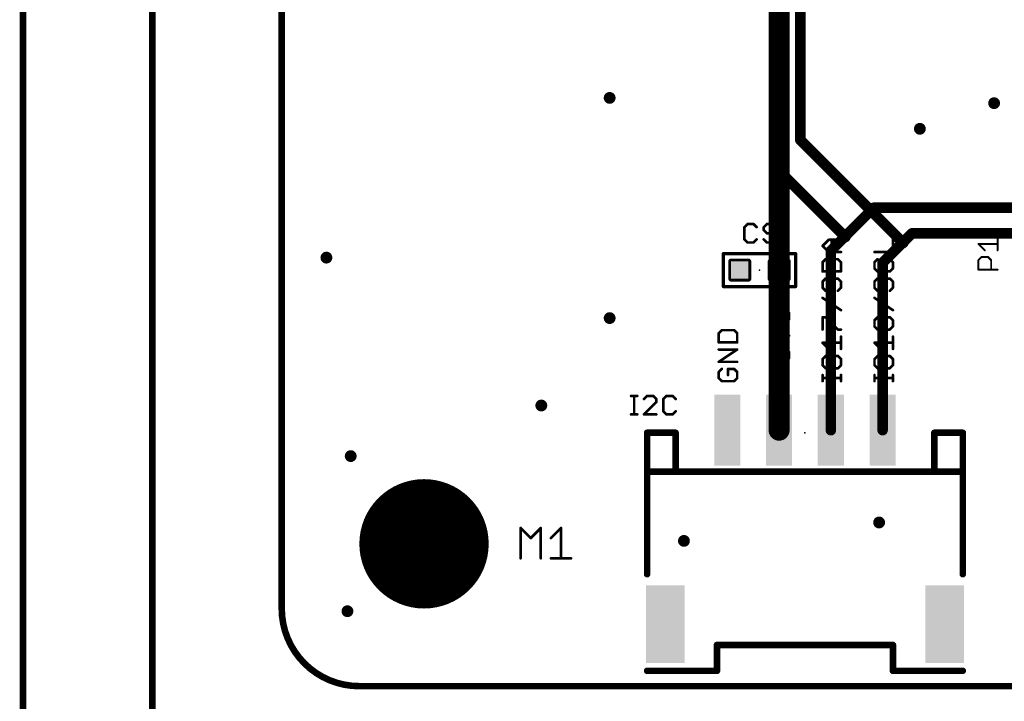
# Model space of a CAD drawing. Extents: x -10 to 150, y -20 to 180.
# Tile 2 of 70: x -10 to 28, y -1 to 26. Entities that reach past the tile are written whole.
import ezdxf

# ---------------------------------------------------------------- set-up
doc = ezdxf.new("R2010")
doc.units = 0
for name, color, linetype in [('1', 12, 'CONTINUOUS'), ('16', 132, 'CONTINUOUS'), ('17', 110, 'CONTINUOUS'), ('18', 110, 'CONTINUOUS'), ('20', 6, 'CONTINUOUS'), ('21', 253, 'CONTINUOUS'), ('23', 53, 'CONTINUOUS'), ('25', 253, 'CONTINUOUS')]:
    doc.layers.add(name, color=color, linetype=linetype)

# ---------------------------------------------------------------- blocks, each defined once
blk = doc.blocks.new('RECT142240X142240R25')
at = {"const_width": 0.1111}
blk.add_lwpolyline([(0.3889, -0.3334), (0.3889, 0.3334, 0.4142), (0.3334, 0.3889), (-0.3334, 0.3889, 0.4142), (-0.3889, 0.3334), (-0.3889, -0.3334, 0.4142), (-0.3334, -0.3889), (0.3334, -0.3889, 0.4142)], format="xyb", close=True, dxfattribs=at)
blk.add_solid([(-0.3588, -0.3588), (0.3588, -0.3588), (-0.3588, 0.3588), (0.3588, 0.3588)])
blk = doc.blocks.new('RECT')
blk.add_solid([(-0.5, -0.5), (0.5, -0.5), (-0.5, 0.5), (0.5, 0.5)])
blk = doc.blocks.new('ROUNDP')
at = {"const_width": 0.5}
blk.add_lwpolyline([(0, -0.25, 1), (0, 0.25, 1), (0, -0.25)], format="xyb", dxfattribs=at)
blk = doc.blocks.new('ROUNDV')
at = {"const_width": 0.5}
blk.add_lwpolyline([(0, -0.25, 1), (0, 0.25, 1), (0, -0.25)], format="xyb", dxfattribs=at)

msp = doc.modelspace()

# ---------------------------------------------------------------- linework, layer by layer
at = {"layer": '1'}
for points, const_width in [([(-10, 180), (-10, -20)], 0.254), ([(19.2278, 16.0782), (19.2278, 32.6898)], 0.8128), ([(21.7678, 17.3736), (22.8854, 18.4912)], 0.4064), ([(22.8854, 18.4912), (28.9912, 18.4912)], 0.4064), ([(21.2232, 16.829), (21.7678, 17.3736)], 0.4064), ([(24.0792, 17.2212), (24.3586, 17.5006)], 0.4064), ([(24.3586, 17.5006), (28.9994, 17.5006)], 0.4064), ([(23.2232, 16.3652), (24.003, 17.145)], 0.4064), ([(24.003, 17.145), (24.0792, 17.2212)], 0.4064), ([(21.2232, 9.892), (21.2232, 16.829)], 0.4064), ([(19.2232, 16.0736), (19.2278, 16.0782)], 0.8128), ([(19.2232, 9.892), (19.2232, 16.0736)], 0.8128), ([(23.2232, 9.892), (23.2232, 16.3652)], 0.4064)]:
    msp.add_lwpolyline(points, dxfattribs=dict(at, const_width=const_width))
for points, const_width in [([(22.8854, 18.5928, 1), (22.8854, 18.3896)], 0.2032), ([(22.9572, 18.4194, 1), (22.8136, 18.563)], 0.2032), ([(21.696, 17.4454, 1), (21.8396, 17.3018)], 0.2032), ([(21.8396, 17.3018, 1), (21.696, 17.4454)], 0.2032), ([(24.3586, 17.6022, 1), (24.3586, 17.399)], 0.2032), ([(24.4304, 17.4288, 1), (24.2868, 17.5724)], 0.2032), ([(23.9312, 17.2168, 1), (24.0748, 17.0732)], 0.2032), ([(24.0748, 17.0732, 1), (23.9312, 17.2168)], 0.2032), ([(24.0074, 17.293, 1), (24.151, 17.1494)], 0.2032), ([(24.151, 17.1494, 1), (24.0074, 17.293)], 0.2032), ([(21.3248, 16.829, 1), (21.1216, 16.829)], 0.2032), ([(21.1514, 16.9008, 1), (21.295, 16.7572)], 0.2032), ([(19.4264, 16.0736, 1), (19.02, 16.0736)], 0.4064), ([(19.0795, 16.2173, 1), (19.3669, 15.9299)], 0.4064), ([(19.3715, 15.9345, 1), (19.0841, 16.2219)], 0.4064), ([(23.3248, 16.3652, 1), (23.1216, 16.3652)], 0.2032), ([(23.1514, 16.437, 1), (23.295, 16.2934)], 0.2032), ([(19.0246, 16.0782, 1), (19.431, 16.0782)], 0.4064), ([(19.02, 9.892, 1), (19.4264, 9.892)], 0.4064), ([(21.1216, 9.892, 1), (21.3248, 9.892)], 0.2032), ([(23.1216, 9.892, 1), (23.3248, 9.892)], 0.2032)]:
    msp.add_lwpolyline(points, format="xyb", dxfattribs=dict(at, const_width=const_width))
at = {"layer": '16'}
for points, const_width in [([(-5, 180), (-5, -20)], 0.254), ([(19.1516, 41.7576), (19.1516, 19.9898)], 0.4064), ([(20.0406, 41.7576), (20.0406, 21.1074)], 0.4064), ([(20.0406, 21.1074), (24.003, 17.145)], 0.4064), ([(19.1516, 19.9898), (21.7678, 17.3736)], 0.4064)]:
    msp.add_lwpolyline(points, dxfattribs=dict(at, const_width=const_width))
at = {"layer": '16', "const_width": 0.2032}
for points in [[(20.1124, 21.1792, 1), (19.9688, 21.0356)], [(19.939, 21.1074, 1), (20.1422, 21.1074)], [(19.2234, 20.0616, 1), (19.0798, 19.918)], [(19.05, 19.9898, 1), (19.2532, 19.9898)], [(21.696, 17.3018, 1), (21.8396, 17.4454)], [(23.9312, 17.0732, 1), (24.0748, 17.2168)]]:
    msp.add_lwpolyline(points, format="xyb", dxfattribs=at)
at = {"layer": '20', "const_width": 0.254}
for points in [[(0, 3), (0, 162)], [(102.7402, 0), (3, 0)]]:
    msp.add_lwpolyline(points, dxfattribs=at)
at = {"layer": '20'}
for points, const_width in [([(0, 3, 0.4142), (3, 0)], 0.254), ([(0.0635, 3, 1), (-0.0635, 3)], 0.127), ([(-0.0635, 3, 1), (0.0635, 3)], 0.127), ([(3, 0.0635, 1), (3, -0.0635)], 0.127), ([(3, -0.0635, 1), (3, 0.0635)], 0.127)]:
    msp.add_lwpolyline(points, format="xyb", dxfattribs=dict(at, const_width=const_width))
at = {"layer": '21'}
for points, const_width in [([(20.9036, 17.0123), (21.1409, 17.2496)], 0.1016), ([(21.1409, 17.2496), (21.6154, 17.2496)], 0.1016), ([(21.2595, 16.775), (21.2595, 17.2496)], 0.1016), ([(23.622, 16.775), (23.622, 17.2496)], 0.1016), ([(17.0688, 15.4432), (17.0688, 16.7132)], 0.127), ([(17.0688, 16.7132), (19.8628, 16.7132)], 0.127), ([(19.8628, 16.7132), (19.8628, 15.4432)], 0.127), ([(21.1409, 16.775), (20.9036, 17.0123)], 0.1016), ([(21.6154, 16.775), (21.1409, 16.775)], 0.1016), ([(22.9102, 16.775), (23.622, 16.775)], 0.1016), ([(21.0222, 16.5012), (20.9036, 16.3825)], 0.1016), ([(20.9036, 16.3825), (20.9036, 16.0266)], 0.1016), ([(21.4968, 16.5012), (21.0222, 16.5012)], 0.1016), ([(21.6154, 16.3825), (21.4968, 16.5012)], 0.1016), ([(21.6154, 16.0266), (21.6154, 16.3825)], 0.1016), ([(23.0288, 16.5012), (22.9102, 16.3825)], 0.1016), ([(22.9102, 16.3825), (22.9102, 16.1453)], 0.1016), ([(23.622, 16.3825), (23.5034, 16.5012)], 0.1016), ([(23.622, 16.1453), (23.622, 16.3825)], 0.1016), ([(20.9036, 16.0266), (21.6154, 16.0266)], 0.1016), ([(22.9102, 16.1453), (23.0288, 16.0266)], 0.1016), ([(23.0288, 16.0266), (23.5034, 16.0266)], 0.1016), ([(23.5034, 16.0266), (23.622, 16.1453)], 0.1016), ([(21.0222, 15.7527), (20.9036, 15.6341)], 0.1016), ([(20.9036, 15.6341), (20.9036, 15.3968)], 0.1016), ([(21.2595, 15.6341), (21.3781, 15.7527)], 0.1016), ([(21.2595, 15.3968), (21.2595, 15.6341)], 0.1016), ([(21.3781, 15.7527), (21.4968, 15.7527)], 0.1016), ([(21.4968, 15.7527), (21.6154, 15.6341)], 0.1016), ([(21.6154, 15.6341), (21.6154, 15.3968)], 0.1016), ([(23.0288, 15.7527), (22.9102, 15.6341)], 0.1016), ([(22.9102, 15.6341), (22.9102, 15.3968)], 0.1016), ([(23.2661, 15.6341), (23.3847, 15.7527)], 0.1016), ([(23.2661, 15.3968), (23.2661, 15.6341)], 0.1016), ([(23.3847, 15.7527), (23.5034, 15.7527)], 0.1016), ([(23.5034, 15.7527), (23.622, 15.6341)], 0.1016), ([(23.622, 15.6341), (23.622, 15.3968)], 0.1016), ([(19.8628, 15.4432), (17.0688, 15.4432)], 0.127), ([(20.9036, 15.3968), (21.0222, 15.2782)], 0.1016), ([(21.0222, 15.2782), (21.1409, 15.2782)], 0.1016), ([(21.1409, 15.2782), (21.2595, 15.3968)], 0.1016), ([(21.6154, 15.3968), (21.4968, 15.2782)], 0.1016), ([(22.9102, 15.3968), (23.0288, 15.2782)], 0.1016), ([(23.0288, 15.2782), (23.1475, 15.2782)], 0.1016), ([(23.1475, 15.2782), (23.2661, 15.3968)], 0.1016), ([(23.622, 15.3968), (23.5034, 15.2782)], 0.1016), ([(21.6154, 14.5298), (20.9036, 15.0043)], 0.1016), ([(23.622, 14.5298), (22.9102, 15.0043)], 0.1016), ([(18.897, 14.4122), (19.0156, 14.5308)], 0.1016), ([(18.897, 14.1749), (18.897, 14.4122)], 0.1016), ([(19.0156, 14.5308), (19.1343, 14.5308)], 0.1016), ([(19.1343, 14.5308), (19.2529, 14.4122)], 0.1016), ([(19.2529, 14.4122), (19.3715, 14.5308)], 0.1016), ([(19.2529, 14.4122), (19.2529, 14.2935)], 0.1016), ([(19.3715, 14.5308), (19.4902, 14.5308)], 0.1016), ([(19.4902, 14.5308), (19.6088, 14.4122)], 0.1016), ([(19.6088, 14.4122), (19.6088, 14.1749)], 0.1016), ([(19.0156, 14.0562), (18.897, 14.1749)], 0.1016), ([(19.6088, 14.1749), (19.4902, 14.0562)], 0.1016), ([(20.9036, 13.7814), (20.9036, 14.2559)], 0.1016), ([(20.9036, 14.2559), (21.0222, 14.2559)], 0.1016), ([(21.0222, 14.2559), (21.4968, 13.7814)], 0.1016), ([(22.9102, 14.1373), (23.0288, 14.2559)], 0.1016), ([(22.9102, 13.9), (22.9102, 14.1373)], 0.1016), ([(23.0288, 14.2559), (23.1475, 14.2559)], 0.1016), ([(23.1475, 14.2559), (23.2661, 14.1373)], 0.1016), ([(23.2661, 14.1373), (23.3847, 14.2559)], 0.1016), ([(23.2661, 13.9), (23.2661, 14.1373)], 0.1016), ([(23.3847, 14.2559), (23.5034, 14.2559)], 0.1016), ([(23.5034, 14.2559), (23.622, 14.1373)], 0.1016), ([(23.622, 14.1373), (23.622, 13.9)], 0.1016), ([(17.009, 13.757), (16.8904, 13.6383)], 0.1016), ([(17.4836, 13.757), (17.009, 13.757)], 0.1016), ([(17.6022, 13.6383), (17.4836, 13.757)], 0.1016), ([(19.3715, 13.7824), (18.897, 13.7824)], 0.1016), ([(19.6088, 13.5451), (19.3715, 13.7824)], 0.1016), ([(21.4968, 13.7814), (21.6154, 13.7814)], 0.1016), ([(23.0288, 13.7814), (22.9102, 13.9)], 0.1016), ([(23.1475, 13.7814), (23.0288, 13.7814)], 0.1016), ([(23.2661, 13.9), (23.1475, 13.7814)], 0.1016), ([(23.3847, 13.7814), (23.2661, 13.9)], 0.1016), ([(23.5034, 13.7814), (23.3847, 13.7814)], 0.1016), ([(23.622, 13.9), (23.5034, 13.7814)], 0.1016), ([(16.8904, 13.6383), (16.8904, 13.2824)], 0.1016), ([(16.8904, 13.2824), (17.6022, 13.2824)], 0.1016), ([(17.6022, 13.2824), (17.6022, 13.6383)], 0.1016), ([(18.897, 13.3078), (19.3715, 13.3078)], 0.1016), ([(19.3715, 13.3078), (19.6088, 13.5451)], 0.1016), ([(21.1409, 13.033), (20.9036, 13.2702)], 0.1016), ([(20.9036, 13.2702), (21.6154, 13.2702)], 0.1016), ([(21.6154, 13.033), (21.6154, 13.5075)], 0.1016), ([(23.1475, 13.033), (22.9102, 13.2702)], 0.1016), ([(22.9102, 13.2702), (23.622, 13.2702)], 0.1016), ([(23.622, 13.033), (23.622, 13.5075)], 0.1016), ([(16.8904, 12.534), (17.6022, 13.0086)], 0.1016), ([(17.6022, 13.0086), (16.8904, 13.0086)], 0.1016), ([(18.897, 12.9153), (19.0156, 13.034)], 0.1016), ([(18.897, 12.6781), (18.897, 12.9153)], 0.1016), ([(19.0156, 13.034), (19.1343, 13.034)], 0.1016), ([(19.1343, 13.034), (19.2529, 12.9153)], 0.1016), ([(19.2529, 12.9153), (19.3715, 13.034)], 0.1016), ([(19.2529, 12.9153), (19.2529, 12.7967)], 0.1016), ([(19.3715, 13.034), (19.4902, 13.034)], 0.1016), ([(19.4902, 13.034), (19.6088, 12.9153)], 0.1016), ([(19.6088, 12.9153), (19.6088, 12.6781)], 0.1016), ([(17.6022, 12.534), (16.8904, 12.534)], 0.1016), ([(19.0156, 12.5594), (18.897, 12.6781)], 0.1016), ([(19.6088, 12.6781), (19.4902, 12.5594)], 0.1016), ([(21.0222, 12.7591), (20.9036, 12.6404)], 0.1016), ([(20.9036, 12.6404), (20.9036, 12.4032)], 0.1016), ([(21.4968, 12.7591), (21.0222, 12.7591)], 0.1016), ([(21.6154, 12.6404), (21.4968, 12.7591)], 0.1016), ([(21.6154, 12.4032), (21.6154, 12.6404)], 0.1016), ([(23.0288, 12.7591), (22.9102, 12.6404)], 0.1016), ([(22.9102, 12.6404), (22.9102, 12.4032)], 0.1016), ([(23.5034, 12.7591), (23.0288, 12.7591)], 0.1016), ([(23.622, 12.6404), (23.5034, 12.7591)], 0.1016), ([(23.622, 12.4032), (23.622, 12.6404)], 0.1016), ([(17.009, 12.2601), (16.8904, 12.1415)], 0.1016), ([(16.8904, 12.1415), (16.8904, 11.9042)], 0.1016), ([(17.4836, 12.2601), (17.2463, 12.2601)], 0.1016), ([(17.2463, 12.2601), (17.2463, 12.0229)], 0.1016), ([(17.6022, 12.1415), (17.4836, 12.2601)], 0.1016), ([(17.6022, 11.9042), (17.6022, 12.1415)], 0.1016), ([(19.2529, 11.811), (19.2529, 12.2855)], 0.1016), ([(20.9036, 12.4032), (21.0222, 12.2845)], 0.1016), ([(21.0222, 12.2845), (21.4968, 12.2845)], 0.1016), ([(21.4968, 12.2845), (21.6154, 12.4032)], 0.1016), ([(22.9102, 12.4032), (23.0288, 12.2845)], 0.1016), ([(23.0288, 12.2845), (23.5034, 12.2845)], 0.1016), ([(23.5034, 12.2845), (23.622, 12.4032)], 0.1016), ([(16.8904, 11.9042), (17.009, 11.7856)], 0.1016), ([(17.009, 11.7856), (17.4836, 11.7856)], 0.1016), ([(17.4836, 11.7856), (17.6022, 11.9042)], 0.1016), ([(19.0156, 12.0483), (19.4902, 12.0483)], 0.1016), ([(20.9036, 11.7856), (20.9036, 12.0229)], 0.1016), ([(21.6154, 11.9042), (20.9036, 11.9042)], 0.1016), ([(21.6154, 11.7856), (21.6154, 12.0229)], 0.1016), ([(22.9102, 11.7856), (22.9102, 12.0229)], 0.1016), ([(23.622, 11.9042), (22.9102, 11.9042)], 0.1016), ([(23.622, 11.7856), (23.622, 12.0229)], 0.1016), ([(15.2232, 9.792), (14.1232, 9.792)], 0.254), ([(14.1232, 9.792), (14.1232, 8.292)], 0.254), ([(15.2232, 8.292), (15.2232, 9.792)], 0.254), ([(26.3232, 9.792), (25.2232, 9.792)], 0.254), ([(25.2232, 9.792), (25.2232, 8.292)], 0.254), ([(26.3232, 8.292), (26.3232, 9.792)], 0.254), ([(15.2232, 8.292), (14.1232, 8.292)], 0.254), ([(14.1232, 8.292), (14.1232, 4.327)], 0.254), ([(25.2232, 8.292), (15.2232, 8.292)], 0.254), ([(26.3232, 8.292), (25.2232, 8.292)], 0.254), ([(26.3232, 8.292), (26.3232, 4.327)], 0.254), ([(23.6232, 1.592), (16.8232, 1.592)], 0.254), ([(16.8232, 1.592), (16.8232, 0.592)], 0.254), ([(23.6232, 0.592), (23.6232, 1.592)], 0.254), ([(16.8232, 0.592), (14.1232, 0.592)], 0.254), ([(26.3232, 0.592), (23.6232, 0.592)], 0.254)]:
    msp.add_lwpolyline(points, dxfattribs=dict(at, const_width=const_width))
for points, const_width in [([(21.1409, 17.275, 1), (21.1409, 17.2242)], 0.0508), ([(21.1588, 17.2316, 1), (21.1229, 17.2675)], 0.0508), ([(21.2849, 17.2496, 1), (21.2341, 17.2496)], 0.0508), ([(21.6154, 17.2242, 1), (21.6154, 17.275)], 0.0508), ([(23.6474, 17.2496, 1), (23.5966, 17.2496)], 0.0508), ([(17.1005, 16.7132, 1), (17.0371, 16.7132)], 0.0635), ([(17.0688, 16.7449, 1), (17.0688, 16.6815)], 0.0635), ([(19.8945, 16.7132, 1), (19.8311, 16.7132)], 0.0635), ([(19.8628, 16.6815, 1), (19.8628, 16.7449)], 0.0635), ([(20.9216, 17.0303, 1), (20.8856, 16.9943)], 0.0508), ([(20.8856, 17.0303, 1), (20.9216, 16.9943)], 0.0508), ([(21.1409, 16.8004, 1), (21.1409, 16.7496)], 0.0508), ([(21.1229, 16.7571, 1), (21.1588, 16.793)], 0.0508), ([(21.2341, 16.775, 1), (21.2849, 16.775)], 0.0508), ([(21.6154, 16.7496, 1), (21.6154, 16.8004)], 0.0508), ([(22.9102, 16.8004, 1), (22.9102, 16.7496)], 0.0508), ([(23.5966, 16.775, 1), (23.6474, 16.775)], 0.0508), ([(23.622, 16.7496, 1), (23.622, 16.8004)], 0.0508), ([(20.929, 16.3825, 1), (20.8782, 16.3825)], 0.0508), ([(20.8856, 16.4005, 1), (20.9216, 16.3646)], 0.0508), ([(21.0222, 16.5266, 1), (21.0222, 16.4758)], 0.0508), ([(21.0402, 16.4832, 1), (21.0043, 16.5191)], 0.0508), ([(21.5147, 16.5191, 1), (21.4788, 16.4832)], 0.0508), ([(21.4968, 16.4758, 1), (21.4968, 16.5266)], 0.0508), ([(21.6408, 16.3825, 1), (21.59, 16.3825)], 0.0508), ([(21.5974, 16.3646, 1), (21.6334, 16.4005)], 0.0508), ([(22.9356, 16.3825, 1), (22.8848, 16.3825)], 0.0508), ([(22.8922, 16.4005, 1), (22.9282, 16.3646)], 0.0508), ([(23.0468, 16.4832, 1), (23.0109, 16.5191)], 0.0508), ([(23.5213, 16.5191, 1), (23.4854, 16.4832)], 0.0508), ([(23.6474, 16.3825, 1), (23.5966, 16.3825)], 0.0508), ([(23.604, 16.3646, 1), (23.64, 16.4005)], 0.0508), ([(20.9036, 16.052, 1), (20.9036, 16.0012)], 0.0508), ([(20.8782, 16.0266, 1), (20.929, 16.0266)], 0.0508), ([(21.59, 16.0266, 1), (21.6408, 16.0266)], 0.0508), ([(21.6154, 16.0012, 1), (21.6154, 16.052)], 0.0508), ([(22.9282, 16.1632, 1), (22.8922, 16.1273)], 0.0508), ([(22.8848, 16.1453, 1), (22.9356, 16.1453)], 0.0508), ([(23.0288, 16.052, 1), (23.0288, 16.0012)], 0.0508), ([(23.0109, 16.0087, 1), (23.0468, 16.0446)], 0.0508), ([(23.4854, 16.0446, 1), (23.5213, 16.0087)], 0.0508), ([(23.5034, 16.0012, 1), (23.5034, 16.052)], 0.0508), ([(23.5966, 16.1453, 1), (23.6474, 16.1453)], 0.0508), ([(23.64, 16.1273, 1), (23.604, 16.1632)], 0.0508), ([(20.8856, 15.6521, 1), (20.9216, 15.6161)], 0.0508), ([(20.929, 15.6341, 1), (20.8782, 15.6341)], 0.0508), ([(21.0402, 15.7348, 1), (21.0043, 15.7707)], 0.0508), ([(21.2415, 15.6521, 1), (21.2775, 15.6161)], 0.0508), ([(21.2849, 15.6341, 1), (21.2341, 15.6341)], 0.0508), ([(21.3781, 15.7781, 1), (21.3781, 15.7273)], 0.0508), ([(21.3961, 15.7348, 1), (21.3602, 15.7707)], 0.0508), ([(21.5147, 15.7707, 1), (21.4788, 15.7348)], 0.0508), ([(21.4968, 15.7273, 1), (21.4968, 15.7781)], 0.0508), ([(21.6408, 15.6341, 1), (21.59, 15.6341)], 0.0508), ([(21.5974, 15.6161, 1), (21.6334, 15.6521)], 0.0508), ([(22.8922, 15.6521, 1), (22.9282, 15.6161)], 0.0508), ([(22.9356, 15.6341, 1), (22.8848, 15.6341)], 0.0508), ([(23.0468, 15.7348, 1), (23.0109, 15.7707)], 0.0508), ([(23.2481, 15.6521, 1), (23.2841, 15.6161)], 0.0508), ([(23.2915, 15.6341, 1), (23.2407, 15.6341)], 0.0508), ([(23.3847, 15.7781, 1), (23.3847, 15.7273)], 0.0508), ([(23.4027, 15.7348, 1), (23.3668, 15.7707)], 0.0508), ([(23.5213, 15.7707, 1), (23.4854, 15.7348)], 0.0508), ([(23.5034, 15.7273, 1), (23.5034, 15.7781)], 0.0508), ([(23.6474, 15.6341, 1), (23.5966, 15.6341)], 0.0508), ([(23.604, 15.6161, 1), (23.64, 15.6521)], 0.0508), ([(17.0688, 15.475, 1), (17.0688, 15.4115)], 0.0635), ([(17.0371, 15.4432, 1), (17.1005, 15.4432)], 0.0635), ([(19.8311, 15.4432, 1), (19.8945, 15.4432)], 0.0635), ([(19.8628, 15.4115, 1), (19.8628, 15.475)], 0.0635), ([(20.9216, 15.4148, 1), (20.8856, 15.3789)], 0.0508), ([(20.8782, 15.3968, 1), (20.929, 15.3968)], 0.0508), ([(21.0222, 15.3036, 1), (21.0222, 15.2528)], 0.0508), ([(21.0043, 15.2602, 1), (21.0402, 15.2962)], 0.0508), ([(21.1229, 15.2962, 1), (21.1588, 15.2602)], 0.0508), ([(21.1409, 15.2528, 1), (21.1409, 15.3036)], 0.0508), ([(21.2341, 15.3968, 1), (21.2849, 15.3968)], 0.0508), ([(21.2775, 15.3789, 1), (21.2415, 15.4148)], 0.0508), ([(21.4788, 15.2962, 1), (21.5147, 15.2602)], 0.0508), ([(21.59, 15.3968, 1), (21.6408, 15.3968)], 0.0508), ([(21.6334, 15.3789, 1), (21.5974, 15.4148)], 0.0508), ([(22.9282, 15.4148, 1), (22.8922, 15.3789)], 0.0508), ([(22.8848, 15.3968, 1), (22.9356, 15.3968)], 0.0508), ([(23.0288, 15.3036, 1), (23.0288, 15.2528)], 0.0508), ([(23.0109, 15.2602, 1), (23.0468, 15.2962)], 0.0508), ([(23.1295, 15.2962, 1), (23.1654, 15.2602)], 0.0508), ([(23.1475, 15.2528, 1), (23.1475, 15.3036)], 0.0508), ([(23.2407, 15.3968, 1), (23.2915, 15.3968)], 0.0508), ([(23.2841, 15.3789, 1), (23.2481, 15.4148)], 0.0508), ([(23.4854, 15.2962, 1), (23.5213, 15.2602)], 0.0508), ([(23.5966, 15.3968, 1), (23.6474, 15.3968)], 0.0508), ([(23.64, 15.3789, 1), (23.604, 15.4148)], 0.0508), ([(20.9177, 15.0255, 1), (20.8895, 14.9832)], 0.0508), ([(22.9243, 15.0255, 1), (22.8961, 14.9832)], 0.0508), ([(18.9224, 14.4122, 1), (18.8716, 14.4122)], 0.0508), ([(19.0156, 14.5562, 1), (19.0156, 14.5054)], 0.0508), ([(19.0336, 14.5128, 1), (18.9977, 14.5487)], 0.0508), ([(19.1522, 14.5487, 1), (19.1163, 14.5128)], 0.0508), ([(19.1343, 14.5054, 1), (19.1343, 14.5562)], 0.0508), ([(19.2783, 14.4122, 1), (19.2275, 14.4122)], 0.0508), ([(19.3715, 14.5562, 1), (19.3715, 14.5054)], 0.0508), ([(19.3895, 14.5128, 1), (19.3536, 14.5487)], 0.0508), ([(19.5081, 14.5487, 1), (19.4722, 14.5128)], 0.0508), ([(19.4902, 14.5054, 1), (19.4902, 14.5562)], 0.0508), ([(19.6342, 14.4122, 1), (19.5834, 14.4122)], 0.0508), ([(21.6013, 14.5087, 1), (21.6295, 14.5509)], 0.0508), ([(23.6079, 14.5087, 1), (23.6361, 14.5509)], 0.0508), ([(18.879, 14.4301, 1), (18.915, 14.3942)], 0.0508), ([(18.915, 14.1928, 1), (18.879, 14.1569)], 0.0508), ([(18.8716, 14.1749, 1), (18.9224, 14.1749)], 0.0508), ([(18.9977, 14.0383, 1), (19.0336, 14.0742)], 0.0508), ([(19.2349, 14.4301, 1), (19.2709, 14.3942)], 0.0508), ([(19.2275, 14.2935, 1), (19.2783, 14.2935)], 0.0508), ([(19.2349, 14.3942, 1), (19.2709, 14.4301)], 0.0508), ([(19.4722, 14.0742, 1), (19.5081, 14.0383)], 0.0508), ([(19.5834, 14.1749, 1), (19.6342, 14.1749)], 0.0508), ([(19.5908, 14.3942, 1), (19.6268, 14.4301)], 0.0508), ([(19.6268, 14.1569, 1), (19.5908, 14.1928)], 0.0508), ([(20.929, 14.2559, 1), (20.8782, 14.2559)], 0.0508), ([(20.9036, 14.2813, 1), (20.9036, 14.2305)], 0.0508), ([(21.0402, 14.2739, 1), (21.0043, 14.238)], 0.0508), ([(21.0222, 14.2305, 1), (21.0222, 14.2813)], 0.0508), ([(22.9356, 14.1373, 1), (22.8848, 14.1373)], 0.0508), ([(22.8922, 14.1552, 1), (22.9282, 14.1193)], 0.0508), ([(23.0288, 14.2813, 1), (23.0288, 14.2305)], 0.0508), ([(23.0468, 14.238, 1), (23.0109, 14.2739)], 0.0508), ([(23.1654, 14.2739, 1), (23.1295, 14.238)], 0.0508), ([(23.1475, 14.2305, 1), (23.1475, 14.2813)], 0.0508), ([(23.2915, 14.1373, 1), (23.2407, 14.1373)], 0.0508), ([(23.2481, 14.1552, 1), (23.2841, 14.1193)], 0.0508), ([(23.2481, 14.1193, 1), (23.2841, 14.1552)], 0.0508), ([(23.3847, 14.2813, 1), (23.3847, 14.2305)], 0.0508), ([(23.4027, 14.238, 1), (23.3668, 14.2739)], 0.0508), ([(23.5213, 14.2739, 1), (23.4854, 14.238)], 0.0508), ([(23.5034, 14.2305, 1), (23.5034, 14.2813)], 0.0508), ([(23.6474, 14.1373, 1), (23.5966, 14.1373)], 0.0508), ([(23.604, 14.1193, 1), (23.64, 14.1552)], 0.0508), ([(17.009, 13.7824, 1), (17.009, 13.7316)], 0.0508), ([(17.027, 13.739, 1), (16.9911, 13.7749)], 0.0508), ([(17.5015, 13.7749, 1), (17.4656, 13.739)], 0.0508), ([(17.4836, 13.7316, 1), (17.4836, 13.7824)], 0.0508), ([(18.897, 13.8078, 1), (18.897, 13.757)], 0.0508), ([(19.3895, 13.8003, 1), (19.3536, 13.7644)], 0.0508), ([(19.3715, 13.757, 1), (19.3715, 13.8078)], 0.0508), ([(20.8782, 13.7814, 1), (20.929, 13.7814)], 0.0508), ([(21.4968, 13.8068, 1), (21.4968, 13.756)], 0.0508), ([(21.4788, 13.7634, 1), (21.5147, 13.7993)], 0.0508), ([(21.6154, 13.756, 1), (21.6154, 13.8068)], 0.0508), ([(22.9282, 13.918, 1), (22.8922, 13.882)], 0.0508), ([(22.8848, 13.9, 1), (22.9356, 13.9)], 0.0508), ([(23.0288, 13.8068, 1), (23.0288, 13.756)], 0.0508), ([(23.0109, 13.7634, 1), (23.0468, 13.7993)], 0.0508), ([(23.1295, 13.7993, 1), (23.1654, 13.7634)], 0.0508), ([(23.1475, 13.756, 1), (23.1475, 13.8068)], 0.0508), ([(23.2841, 13.918, 1), (23.2481, 13.882)], 0.0508), ([(23.2407, 13.9, 1), (23.2915, 13.9)], 0.0508), ([(23.2841, 13.882, 1), (23.2481, 13.918)], 0.0508), ([(23.3847, 13.8068, 1), (23.3847, 13.756)], 0.0508), ([(23.3668, 13.7634, 1), (23.4027, 13.7993)], 0.0508), ([(23.4854, 13.7993, 1), (23.5213, 13.7634)], 0.0508), ([(23.5034, 13.756, 1), (23.5034, 13.8068)], 0.0508), ([(23.5966, 13.9, 1), (23.6474, 13.9)], 0.0508), ([(23.64, 13.882, 1), (23.604, 13.918)], 0.0508), ([(16.9158, 13.6383, 1), (16.865, 13.6383)], 0.0508), ([(16.8724, 13.6563, 1), (16.9084, 13.6204)], 0.0508), ([(16.8904, 13.3078, 1), (16.8904, 13.257)], 0.0508), ([(17.6276, 13.6383, 1), (17.5768, 13.6383)], 0.0508), ([(17.5842, 13.6204, 1), (17.6202, 13.6563)], 0.0508), ([(17.6022, 13.257, 1), (17.6022, 13.3078)], 0.0508), ([(18.897, 13.3332, 1), (18.897, 13.2824)], 0.0508), ([(19.3536, 13.3258, 1), (19.3895, 13.2899)], 0.0508), ([(19.3715, 13.2824, 1), (19.3715, 13.3332)], 0.0508), ([(19.6268, 13.5271, 1), (19.5908, 13.5631)], 0.0508), ([(19.5908, 13.5271, 1), (19.6268, 13.5631)], 0.0508), ([(20.9216, 13.2882, 1), (20.8856, 13.2523)], 0.0508), ([(20.9036, 13.2956, 1), (20.9036, 13.2448)], 0.0508), ([(21.6408, 13.5075, 1), (21.59, 13.5075)], 0.0508), ([(21.6154, 13.2448, 1), (21.6154, 13.2956)], 0.0508), ([(22.9282, 13.2882, 1), (22.8922, 13.2523)], 0.0508), ([(22.9102, 13.2956, 1), (22.9102, 13.2448)], 0.0508), ([(23.6474, 13.5075, 1), (23.5966, 13.5075)], 0.0508), ([(23.622, 13.2448, 1), (23.622, 13.2956)], 0.0508), ([(16.865, 13.2824, 1), (16.9158, 13.2824)], 0.0508), ([(16.8904, 13.034, 1), (16.8904, 12.9832)], 0.0508), ([(17.5768, 13.2824, 1), (17.6276, 13.2824)], 0.0508), ([(17.6163, 12.9874, 1), (17.5881, 13.0297)], 0.0508), ([(17.6022, 12.9832, 1), (17.6022, 13.034)], 0.0508), ([(18.9224, 12.9153, 1), (18.8716, 12.9153)], 0.0508), ([(18.879, 12.9333, 1), (18.915, 12.8974)], 0.0508), ([(19.0156, 13.0594, 1), (19.0156, 13.0086)], 0.0508), ([(19.0336, 13.016, 1), (18.9977, 13.0519)], 0.0508), ([(19.1522, 13.0519, 1), (19.1163, 13.016)], 0.0508), ([(19.1343, 13.0086, 1), (19.1343, 13.0594)], 0.0508), ([(19.2783, 12.9153, 1), (19.2275, 12.9153)], 0.0508), ([(19.2349, 12.9333, 1), (19.2709, 12.8974)], 0.0508), ([(19.2349, 12.8974, 1), (19.2709, 12.9333)], 0.0508), ([(19.3715, 13.0594, 1), (19.3715, 13.0086)], 0.0508), ([(19.3895, 13.016, 1), (19.3536, 13.0519)], 0.0508), ([(19.5081, 13.0519, 1), (19.4722, 13.016)], 0.0508), ([(19.4902, 13.0086, 1), (19.4902, 13.0594)], 0.0508), ([(19.6342, 12.9153, 1), (19.5834, 12.9153)], 0.0508), ([(19.5908, 12.8974, 1), (19.6268, 12.9333)], 0.0508), ([(21.1229, 13.015, 1), (21.1588, 13.0509)], 0.0508), ([(21.59, 13.033, 1), (21.6408, 13.033)], 0.0508), ([(23.1295, 13.015, 1), (23.1654, 13.0509)], 0.0508), ([(23.5966, 13.033, 1), (23.6474, 13.033)], 0.0508), ([(16.8904, 12.5594, 1), (16.8904, 12.5086)], 0.0508), ([(16.8763, 12.5551, 1), (16.9045, 12.5129)], 0.0508), ([(17.6022, 12.5086, 1), (17.6022, 12.5594)], 0.0508), ([(18.915, 12.696, 1), (18.879, 12.6601)], 0.0508), ([(18.8716, 12.6781, 1), (18.9224, 12.6781)], 0.0508), ([(18.9977, 12.5415, 1), (19.0336, 12.5774)], 0.0508), ([(19.2275, 12.7967, 1), (19.2783, 12.7967)], 0.0508), ([(19.4722, 12.5774, 1), (19.5081, 12.5415)], 0.0508), ([(19.5834, 12.6781, 1), (19.6342, 12.6781)], 0.0508), ([(19.6268, 12.6601, 1), (19.5908, 12.696)], 0.0508), ([(20.929, 12.6404, 1), (20.8782, 12.6404)], 0.0508), ([(20.8856, 12.6584, 1), (20.9216, 12.6225)], 0.0508), ([(21.0222, 12.7845, 1), (21.0222, 12.7337)], 0.0508), ([(21.0402, 12.7411, 1), (21.0043, 12.777)], 0.0508), ([(21.5147, 12.777, 1), (21.4788, 12.7411)], 0.0508), ([(21.4968, 12.7337, 1), (21.4968, 12.7845)], 0.0508), ([(21.6408, 12.6404, 1), (21.59, 12.6404)], 0.0508), ([(21.5974, 12.6225, 1), (21.6334, 12.6584)], 0.0508), ([(22.9356, 12.6404, 1), (22.8848, 12.6404)], 0.0508), ([(22.8922, 12.6584, 1), (22.9282, 12.6225)], 0.0508), ([(23.0288, 12.7845, 1), (23.0288, 12.7337)], 0.0508), ([(23.0468, 12.7411, 1), (23.0109, 12.777)], 0.0508), ([(23.5213, 12.777, 1), (23.4854, 12.7411)], 0.0508), ([(23.5034, 12.7337, 1), (23.5034, 12.7845)], 0.0508), ([(23.6474, 12.6404, 1), (23.5966, 12.6404)], 0.0508), ([(23.604, 12.6225, 1), (23.64, 12.6584)], 0.0508), ([(16.8724, 12.1595, 1), (16.9084, 12.1235)], 0.0508), ([(16.9158, 12.1415, 1), (16.865, 12.1415)], 0.0508), ([(17.027, 12.2422, 1), (16.9911, 12.2781)], 0.0508), ([(17.2463, 12.2855, 1), (17.2463, 12.2347)], 0.0508), ([(17.2717, 12.2601, 1), (17.2209, 12.2601)], 0.0508), ([(17.5015, 12.2781, 1), (17.4656, 12.2422)], 0.0508), ([(17.4836, 12.2347, 1), (17.4836, 12.2855)], 0.0508), ([(17.6276, 12.1415, 1), (17.5768, 12.1415)], 0.0508), ([(17.5842, 12.1235, 1), (17.6202, 12.1595)], 0.0508), ([(19.2783, 12.2855, 1), (19.2275, 12.2855)], 0.0508), ([(20.9216, 12.4211, 1), (20.8856, 12.3852)], 0.0508), ([(20.8782, 12.4032, 1), (20.929, 12.4032)], 0.0508), ([(21.0222, 12.3099, 1), (21.0222, 12.2591)], 0.0508), ([(21.0043, 12.2666, 1), (21.0402, 12.3025)], 0.0508), ([(21.4788, 12.3025, 1), (21.5147, 12.2666)], 0.0508), ([(21.4968, 12.2591, 1), (21.4968, 12.3099)], 0.0508), ([(21.59, 12.4032, 1), (21.6408, 12.4032)], 0.0508), ([(21.6334, 12.3852, 1), (21.5974, 12.4211)], 0.0508), ([(22.9282, 12.4211, 1), (22.8922, 12.3852)], 0.0508), ([(22.8848, 12.4032, 1), (22.9356, 12.4032)], 0.0508), ([(23.0288, 12.3099, 1), (23.0288, 12.2591)], 0.0508), ([(23.0109, 12.2666, 1), (23.0468, 12.3025)], 0.0508), ([(23.4854, 12.3025, 1), (23.5213, 12.2666)], 0.0508), ([(23.5034, 12.2591, 1), (23.5034, 12.3099)], 0.0508), ([(23.5966, 12.4032, 1), (23.6474, 12.4032)], 0.0508), ([(23.64, 12.3852, 1), (23.604, 12.4211)], 0.0508), ([(16.9084, 11.9222, 1), (16.8724, 11.8863)], 0.0508), ([(16.865, 11.9042, 1), (16.9158, 11.9042)], 0.0508), ([(17.009, 11.811, 1), (17.009, 11.7602)], 0.0508), ([(16.9911, 11.7676, 1), (17.027, 11.8036)], 0.0508), ([(17.2209, 12.0229, 1), (17.2717, 12.0229)], 0.0508), ([(17.4656, 11.8036, 1), (17.5015, 11.7676)], 0.0508), ([(17.4836, 11.7602, 1), (17.4836, 11.811)], 0.0508), ([(17.5768, 11.9042, 1), (17.6276, 11.9042)], 0.0508), ([(17.6202, 11.8863, 1), (17.5842, 11.9222)], 0.0508), ([(19.0156, 12.0737, 1), (19.0156, 12.0229)], 0.0508), ([(19.2275, 11.811, 1), (19.2783, 11.811)], 0.0508), ([(19.4902, 12.0229, 1), (19.4902, 12.0737)], 0.0508), ([(20.929, 12.0229, 1), (20.8782, 12.0229)], 0.0508), ([(20.9036, 11.9296, 1), (20.9036, 11.8788)], 0.0508), ([(20.8782, 11.7856, 1), (20.929, 11.7856)], 0.0508), ([(21.6408, 12.0229, 1), (21.59, 12.0229)], 0.0508), ([(21.59, 11.7856, 1), (21.6408, 11.7856)], 0.0508), ([(21.6154, 11.8788, 1), (21.6154, 11.9296)], 0.0508), ([(22.9356, 12.0229, 1), (22.8848, 12.0229)], 0.0508), ([(22.9102, 11.9296, 1), (22.9102, 11.8788)], 0.0508), ([(22.8848, 11.7856, 1), (22.9356, 11.7856)], 0.0508), ([(23.6474, 12.0229, 1), (23.5966, 12.0229)], 0.0508), ([(23.5966, 11.7856, 1), (23.6474, 11.7856)], 0.0508), ([(23.622, 11.8788, 1), (23.622, 11.9296)], 0.0508), ([(14.1232, 9.8555, 1), (14.1232, 9.7285)], 0.127), ([(14.1867, 9.792, 1), (14.0597, 9.792)], 0.127), ([(15.2867, 9.792, 1), (15.1597, 9.792)], 0.127), ([(15.2232, 9.7285, 1), (15.2232, 9.8555)], 0.127), ([(25.2232, 9.8555, 1), (25.2232, 9.7285)], 0.127), ([(25.2867, 9.792, 1), (25.1597, 9.792)], 0.127), ([(26.3867, 9.792, 1), (26.2597, 9.792)], 0.127), ([(26.3232, 9.7285, 1), (26.3232, 9.8555)], 0.127), ([(14.1232, 8.3555, 1), (14.1232, 8.2285)], 0.127), ([(14.1867, 8.292, 1), (14.0597, 8.292)], 0.127), ([(15.2232, 8.3555, 1), (15.2232, 8.2285)], 0.127), ([(15.2232, 8.2285, 1), (15.2232, 8.3555)], 0.127), ([(25.2232, 8.3555, 1), (25.2232, 8.2285)], 0.127), ([(25.2232, 8.2285, 1), (25.2232, 8.3555)], 0.127), ([(26.3867, 8.292, 1), (26.2597, 8.292)], 0.127), ([(26.3232, 8.2285, 1), (26.3232, 8.3555)], 0.127), ([(14.0597, 8.292, 1), (14.1867, 8.292)], 0.127), ([(15.1597, 8.292, 1), (15.2867, 8.292)], 0.127), ([(25.1597, 8.292, 1), (25.2867, 8.292)], 0.127), ([(26.2597, 8.292, 1), (26.3867, 8.292)], 0.127), ([(14.0597, 4.327, 1), (14.1867, 4.327)], 0.127), ([(26.2597, 4.327, 1), (26.3867, 4.327)], 0.127), ([(16.8232, 1.6555, 1), (16.8232, 1.5285)], 0.127), ([(16.8867, 1.592, 1), (16.7597, 1.592)], 0.127), ([(23.6867, 1.592, 1), (23.5597, 1.592)], 0.127), ([(23.6232, 1.5285, 1), (23.6232, 1.6555)], 0.127), ([(14.1232, 0.6555, 1), (14.1232, 0.5285)], 0.127), ([(16.7597, 0.592, 1), (16.8867, 0.592)], 0.127), ([(16.8232, 0.5285, 1), (16.8232, 0.6555)], 0.127), ([(23.6232, 0.6555, 1), (23.6232, 0.5285)], 0.127), ([(23.5597, 0.592, 1), (23.6867, 0.592)], 0.127), ([(26.3232, 0.5285, 1), (26.3232, 0.6555)], 0.127)]:
    msp.add_lwpolyline(points, format="xyb", dxfattribs=dict(at, const_width=const_width))
at = {"layer": '23'}
for p in [(18.4658, 16.0782), (20.2232, 9.792), (5.5, 5.5)]:
    msp.add_point(p, dxfattribs=at)
at = {"layer": '25'}
for points, const_width in [([(18.0002, 17.8568), (17.8816, 17.7382)], 0.1016), ([(18.2375, 17.8568), (18.0002, 17.8568)], 0.1016), ([(18.3561, 17.7382), (18.2375, 17.8568)], 0.1016), ([(18.7487, 17.8568), (18.63, 17.7382)], 0.1016), ([(18.9859, 17.8568), (18.7487, 17.8568)], 0.1016), ([(19.1046, 17.7382), (18.9859, 17.8568)], 0.1016), ([(17.8816, 17.7382), (17.8816, 17.2636)], 0.1016), ([(18.63, 17.7382), (18.63, 17.6195)], 0.1016), ([(18.63, 17.6195), (18.7487, 17.5009)], 0.1016), ([(18.7487, 17.5009), (19.1046, 17.5009)], 0.1016), ([(19.1046, 17.2636), (19.1046, 17.7382)], 0.1016), ([(17.8816, 17.2636), (18.0002, 17.145)], 0.1016), ([(18.0002, 17.145), (18.2375, 17.145)], 0.1016), ([(18.2375, 17.145), (18.3561, 17.2636)], 0.1016), ([(18.63, 17.2636), (18.7487, 17.145)], 0.1016), ([(18.7487, 17.145), (18.9859, 17.145)], 0.1016), ([(18.9859, 17.145), (19.1046, 17.2636)], 0.1016), ([(27.174, 16.8439), (26.9283, 17.0897)], 0.0762), ([(26.9283, 17.0897), (27.6655, 17.0897)], 0.0762), ([(27.6655, 16.8439), (27.6655, 17.3354)], 0.0762), ([(26.9283, 16.4641), (27.0511, 16.587)], 0.0762), ([(26.9283, 16.0955), (26.9283, 16.4641)], 0.0762), ([(27.0511, 16.587), (27.2969, 16.587)], 0.0762), ([(27.2969, 16.587), (27.4198, 16.4641)], 0.0762), ([(27.4198, 16.4641), (27.4198, 16.0955)], 0.0762), ([(27.6655, 16.0955), (26.9283, 16.0955)], 0.0762), ([(13.503, 11.215), (13.7403, 11.215)], 0.1016), ([(13.6217, 10.5032), (13.6217, 11.215)], 0.1016), ([(14.1206, 11.215), (14.002, 11.0964)], 0.1016), ([(14.3579, 11.215), (14.1206, 11.215)], 0.1016), ([(14.4765, 11.0964), (14.3579, 11.215)], 0.1016), ([(14.4765, 10.9777), (14.4765, 11.0964)], 0.1016), ([(14.869, 11.215), (14.7504, 11.0964)], 0.1016), ([(14.7504, 11.0964), (14.7504, 10.6218)], 0.1016), ([(15.1063, 11.215), (14.869, 11.215)], 0.1016), ([(15.2249, 11.0964), (15.1063, 11.215)], 0.1016), ([(14.002, 10.5032), (14.4765, 10.9777)], 0.1016), ([(14.7504, 10.6218), (14.869, 10.5032)], 0.1016), ([(15.1063, 10.5032), (15.2249, 10.6218)], 0.1016), ([(13.503, 10.5032), (13.7403, 10.5032)], 0.1016), ([(14.4765, 10.5032), (14.002, 10.5032)], 0.1016), ([(14.869, 10.5032), (15.1063, 10.5032)], 0.1016), ([(9.2338, 4.9412), (9.2338, 6.1106)], 0.1016), ([(9.2338, 6.1106), (9.6236, 5.7208)], 0.1016), ([(9.6236, 5.7208), (10.0134, 6.1106)], 0.1016), ([(10.0134, 6.1106), (10.0134, 4.9412)], 0.1016), ([(10.4032, 5.7208), (10.793, 6.1106)], 0.1016), ([(10.793, 6.1106), (10.793, 4.9412)], 0.1016), ([(10.4032, 4.9412), (11.1828, 4.9412)], 0.1016)]:
    msp.add_lwpolyline(points, dxfattribs=dict(at, const_width=const_width))
for points, const_width in [([(18.0002, 17.8822, 1), (18.0002, 17.8314)], 0.0508), ([(18.0182, 17.8388, 1), (17.9823, 17.8748)], 0.0508), ([(18.2555, 17.8748, 1), (18.2195, 17.8388)], 0.0508), ([(18.2375, 17.8314, 1), (18.2375, 17.8822)], 0.0508), ([(18.7487, 17.8822, 1), (18.7487, 17.8314)], 0.0508), ([(18.7666, 17.8388, 1), (18.7307, 17.8748)], 0.0508), ([(19.0039, 17.8748, 1), (18.968, 17.8388)], 0.0508), ([(18.9859, 17.8314, 1), (18.9859, 17.8822)], 0.0508), ([(17.907, 17.7382, 1), (17.8562, 17.7382)], 0.0508), ([(17.8636, 17.7561, 1), (17.8996, 17.7202)], 0.0508), ([(18.3382, 17.7202, 1), (18.3741, 17.7561)], 0.0508), ([(18.6554, 17.7382, 1), (18.6046, 17.7382)], 0.0508), ([(18.6046, 17.6195, 1), (18.6554, 17.6195)], 0.0508), ([(18.6121, 17.7561, 1), (18.648, 17.7202)], 0.0508), ([(18.648, 17.6375, 1), (18.6121, 17.6016)], 0.0508), ([(18.7487, 17.5263, 1), (18.7487, 17.4755)], 0.0508), ([(18.7307, 17.4829, 1), (18.7666, 17.5189)], 0.0508), ([(19.13, 17.7382, 1), (19.0792, 17.7382)], 0.0508), ([(19.0866, 17.7202, 1), (19.1225, 17.7561)], 0.0508), ([(19.1046, 17.4755, 1), (19.1046, 17.5263)], 0.0508), ([(17.8996, 17.2816, 1), (17.8636, 17.2457)], 0.0508), ([(17.8562, 17.2636, 1), (17.907, 17.2636)], 0.0508), ([(18.0002, 17.1704, 1), (18.0002, 17.1196)], 0.0508), ([(17.9823, 17.127, 1), (18.0182, 17.163)], 0.0508), ([(18.2195, 17.163, 1), (18.2555, 17.127)], 0.0508), ([(18.2375, 17.1196, 1), (18.2375, 17.1704)], 0.0508), ([(18.3741, 17.2457, 1), (18.3382, 17.2816)], 0.0508), ([(18.648, 17.2816, 1), (18.6121, 17.2457)], 0.0508), ([(18.7487, 17.1704, 1), (18.7487, 17.1196)], 0.0508), ([(18.7307, 17.127, 1), (18.7666, 17.163)], 0.0508), ([(18.968, 17.163, 1), (19.0039, 17.127)], 0.0508), ([(18.9859, 17.1196, 1), (18.9859, 17.1704)], 0.0508), ([(19.0792, 17.2636, 1), (19.13, 17.2636)], 0.0508), ([(19.1225, 17.2457, 1), (19.0866, 17.2816)], 0.0508), ([(26.9417, 17.1031, 1), (26.9148, 17.0762)], 0.0381), ([(26.9283, 17.1087, 1), (26.9283, 17.0706)], 0.0381), ([(27.6846, 17.3354, 1), (27.6465, 17.3354)], 0.0381), ([(27.6655, 17.0706, 1), (27.6655, 17.1087)], 0.0381), ([(27.1605, 16.8304, 1), (27.1875, 16.8574)], 0.0381), ([(27.6465, 16.8439, 1), (27.6846, 16.8439)], 0.0381), ([(26.9473, 16.4641, 1), (26.9092, 16.4641)], 0.0381), ([(26.9148, 16.4776, 1), (26.9417, 16.4506)], 0.0381), ([(27.0511, 16.606, 1), (27.0511, 16.5679)], 0.0381), ([(27.0646, 16.5735, 1), (27.0377, 16.6005)], 0.0381), ([(27.3104, 16.6005, 1), (27.2834, 16.5735)], 0.0381), ([(27.2969, 16.5679, 1), (27.2969, 16.606)], 0.0381), ([(27.4388, 16.4641, 1), (27.4007, 16.4641)], 0.0381), ([(27.4063, 16.4506, 1), (27.4332, 16.4776)], 0.0381), ([(26.9092, 16.0955, 1), (26.9473, 16.0955)], 0.0381), ([(26.9283, 16.1146, 1), (26.9283, 16.0765)], 0.0381), ([(27.4007, 16.0955, 1), (27.4388, 16.0955)], 0.0381), ([(27.6655, 16.0765, 1), (27.6655, 16.1146)], 0.0381), ([(13.503, 11.2404, 1), (13.503, 11.1896)], 0.0508), ([(13.6471, 11.215, 1), (13.5963, 11.215)], 0.0508), ([(13.7403, 11.1896, 1), (13.7403, 11.2404)], 0.0508), ([(13.984, 11.1143, 1), (14.0199, 11.0784)], 0.0508), ([(14.1206, 11.2404, 1), (14.1206, 11.1896)], 0.0508), ([(14.1386, 11.197, 1), (14.1026, 11.233)], 0.0508), ([(14.3758, 11.233, 1), (14.3399, 11.197)], 0.0508), ([(14.3579, 11.1896, 1), (14.3579, 11.2404)], 0.0508), ([(14.5019, 11.0964, 1), (14.4511, 11.0964)], 0.0508), ([(14.4585, 11.0784, 1), (14.4945, 11.1143)], 0.0508), ([(14.7758, 11.0964, 1), (14.725, 11.0964)], 0.0508), ([(14.7324, 11.1143, 1), (14.7683, 11.0784)], 0.0508), ([(14.869, 11.2404, 1), (14.869, 11.1896)], 0.0508), ([(14.887, 11.197, 1), (14.8511, 11.233)], 0.0508), ([(15.1242, 11.233, 1), (15.0883, 11.197)], 0.0508), ([(15.1063, 11.1896, 1), (15.1063, 11.2404)], 0.0508), ([(15.207, 11.0784, 1), (15.2429, 11.1143)], 0.0508), ([(14.4511, 10.9777, 1), (14.5019, 10.9777)], 0.0508), ([(14.4945, 10.9598, 1), (14.4585, 10.9957)], 0.0508), ([(14.7683, 10.6398, 1), (14.7324, 10.6039)], 0.0508), ([(15.2429, 10.6039, 1), (15.207, 10.6398)], 0.0508), ([(13.503, 10.5286, 1), (13.503, 10.4778)], 0.0508), ([(13.5963, 10.5032, 1), (13.6471, 10.5032)], 0.0508), ([(13.7403, 10.4778, 1), (13.7403, 10.5286)], 0.0508), ([(13.984, 10.5212, 1), (14.0199, 10.4852)], 0.0508), ([(14.002, 10.5286, 1), (14.002, 10.4778)], 0.0508), ([(14.4765, 10.4778, 1), (14.4765, 10.5286)], 0.0508), ([(14.725, 10.6218, 1), (14.7758, 10.6218)], 0.0508), ([(14.869, 10.5286, 1), (14.869, 10.4778)], 0.0508), ([(14.8511, 10.4852, 1), (14.887, 10.5212)], 0.0508), ([(15.0883, 10.5212, 1), (15.1242, 10.4852)], 0.0508), ([(15.1063, 10.4778, 1), (15.1063, 10.5286)], 0.0508), ([(9.2518, 6.1286, 1), (9.2158, 6.0926)], 0.0508), ([(9.2592, 6.1106, 1), (9.2084, 6.1106)], 0.0508), ([(10.0388, 6.1106, 1), (9.988, 6.1106)], 0.0508), ([(10.0314, 6.0926, 1), (9.9954, 6.1286)], 0.0508), ([(10.8184, 6.1106, 1), (10.7676, 6.1106)], 0.0508), ([(10.811, 6.0926, 1), (10.775, 6.1286)], 0.0508), ([(9.6056, 5.7388, 1), (9.6416, 5.7028)], 0.0508), ([(9.6056, 5.7028, 1), (9.6416, 5.7388)], 0.0508), ([(10.3852, 5.7388, 1), (10.4212, 5.7028)], 0.0508), ([(9.2084, 4.9412, 1), (9.2592, 4.9412)], 0.0508), ([(9.988, 4.9412, 1), (10.0388, 4.9412)], 0.0508), ([(10.4032, 4.9666, 1), (10.4032, 4.9158)], 0.0508), ([(10.7676, 4.9412, 1), (10.8184, 4.9412)], 0.0508), ([(11.1828, 4.9158, 1), (11.1828, 4.9666)], 0.0508)]:
    msp.add_lwpolyline(points, format="xyb", dxfattribs=dict(at, const_width=const_width))

# ---------------------------------------------------------------- block references
at = {"layer": '1', "rotation": 180}
for p in [(17.7038, 16.0782), (19.2278, 16.0782)]:
    msp.add_blockref('RECT142240X142240R25', p, dxfattribs=at)
at = {"layer": '1', "rotation": 270}
for p, xscale, yscale in [((17.2232, 9.892), 2.74, 1.01), ((19.2232, 9.892), 2.74, 1.01), ((21.2232, 9.892), 2.74, 1.01), ((23.2232, 9.892), 2.74, 1.01), ((14.8232, 2.392), 3, 1.5), ((25.6232, 2.392), 3, 1.5)]:
    msp.add_blockref('RECT', p, dxfattribs=dict(at, xscale=xscale, yscale=yscale))
at = {"layer": '17', "xscale": 5, "yscale": 5}
msp.add_blockref('ROUNDP', (5.5, 5.5), dxfattribs=at)
msp.add_blockref('ROUNDP', (5.5, 5.5), dxfattribs=at)
at = {"layer": '18', "xscale": 0.4572, "yscale": 0.4572}
for p in [(12.6746, 22.733), (12.6746, 22.733), (27.5336, 22.5298), (27.5336, 22.5298), (24.6634, 21.5392), (24.6634, 21.5392), (21.7678, 17.3736), (21.7678, 17.3736), (24.003, 17.145), (24.003, 17.145), (1.7272, 16.5608), (1.7272, 16.5608), (12.6746, 14.224), (12.6746, 14.224), (10.033, 10.8458), (10.033, 10.8458), (2.667, 8.89), (2.667, 8.89), (23.0886, 6.3246), (23.0886, 6.3246), (15.5448, 5.6134), (15.5448, 5.6134), (2.54, 2.8956), (2.54, 2.8956)]:
    msp.add_blockref('ROUNDV', p, dxfattribs=at)

doc.saveas('drawing.dxf')
